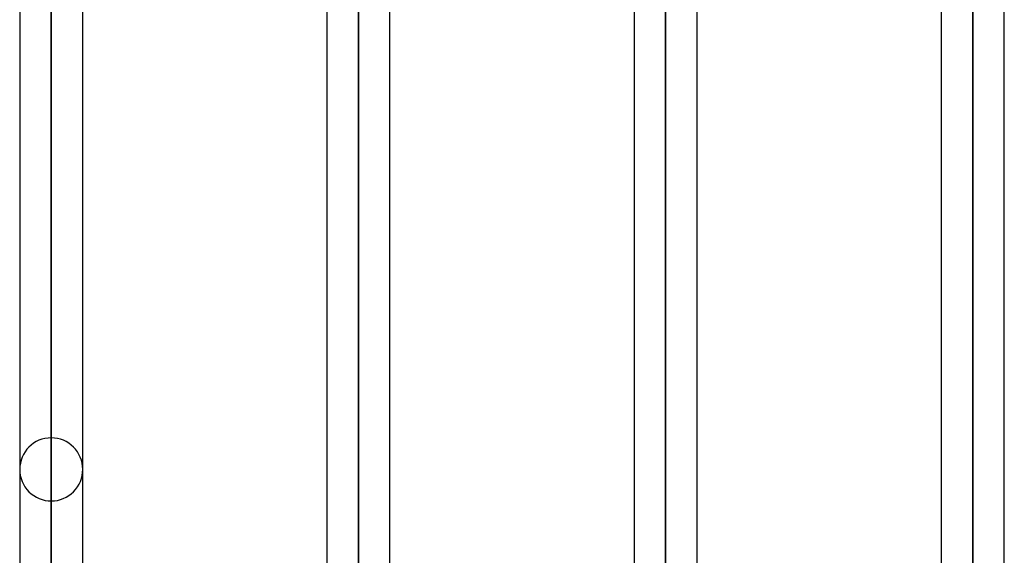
# Model space of a CAD drawing. Header units: millimetres. Extents: x -123 to 100, y -288 to 288.
# Tile 2 of 77: x -54 to -19, y -211 to -192. Entities that reach past the tile are written whole.
import ezdxf

# ---------------------------------------------------------------- set-up
doc = ezdxf.new("R2010")
doc.units = ezdxf.units.MM
doc.layers.add('MAIN-1', color=7, linetype='Continuous')
doc.layers.add('MAIN-2', color=7, linetype='Continuous')

msp = doc.modelspace()

# ---------------------------------------------------------------- linework, layer by layer
at = {"layer": 'MAIN-1'}
for p, q in [((-54.435, -164.665), (-54.435, -226)), ((-53.305, -165.497), (-53.305, -227.13)), ((-52.175, -226), (-52.175, -166.318)), ((-43.435, -172.666), (-43.435, -237.3)), ((-42.305, -173.487), (-42.305, -238.43)), ((-41.175, -237.3), (-41.175, -174.308)), ((-32.435, -180.657), (-32.435, -248.6)), ((-31.305, -181.077), (-31.305, -249.73)), ((-30.175, -248.6), (-30.175, -181.077)), ((-21.435, -181.077), (-21.435, -248.6)), ((-20.305, -181.077), (-20.305, -249.73)), ((-19.175, -248.6), (-19.175, -181.077))]:
    msp.add_line(p, q, dxfattribs=at)
at = {"layer": 'MAIN-2'}
for p, q in [((-53.305, -151.258), (-53.305, -207.242)), ((-53.305, -209.502), (-53.305, -152.857)), ((-53.305, -163.729), (-53.305, -224.87)), ((-53.305, -227.13), (-53.305, -165.217)), ((-42.305, -171.565), (-42.305, -236.17)), ((-42.305, -238.43), (-42.305, -173.21)), ((-20.305, -179.367), (-20.305, -247.47)), ((-31.305, -179.559), (-31.305, -247.47)), ((-31.305, -249.73), (-31.305, -181.065)), ((-20.305, -249.73), (-20.305, -181.065))]:
    msp.add_line(p, q, dxfattribs=at)
for start, end in [(90, 179.9997), (0.0003, 90), (179.9997, 270), (270, 0.0003)]:
    msp.add_arc((-53.305, -208.372), 1.13, start, end, dxfattribs=at)

doc.saveas('drawing.dxf')
